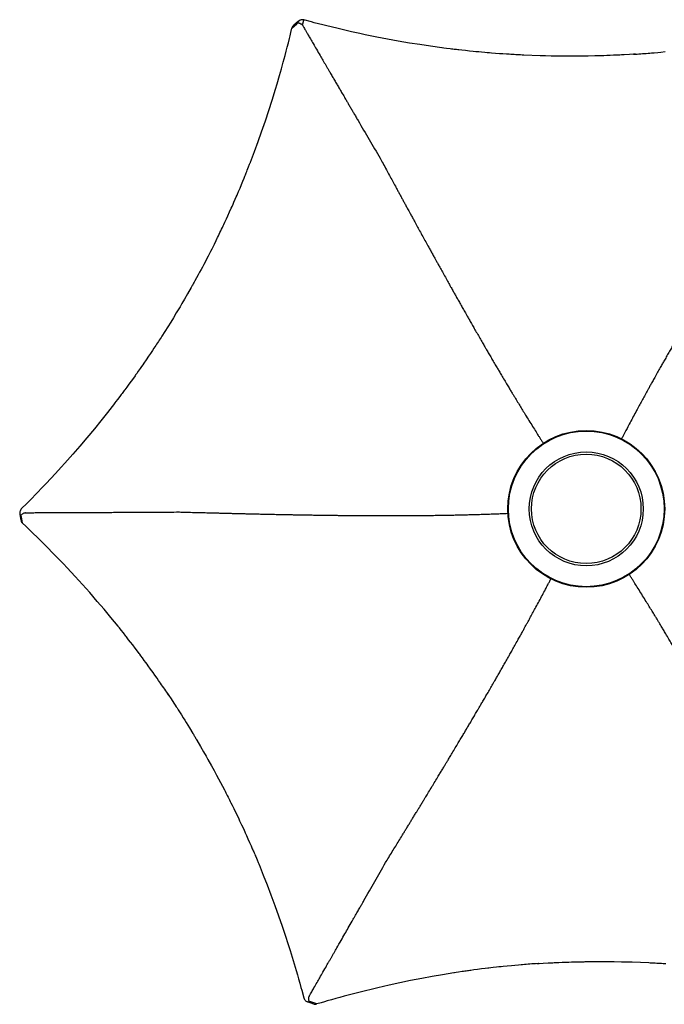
# Model space of a CAD drawing. Extents: x 392 to 2773, y 1013 to 3793.
# Tile 8 of 9: x 392 to 963, y 2915 to 3787. Entities that reach past the tile are written whole.
import ezdxf

# ---------------------------------------------------------------- set-up
doc = ezdxf.new("R2010")
doc.units = 0
doc.header["$LTSCALE"] = 15
doc.linetypes.add('PHANTOM', pattern=[12.7, 6.35, -1.27, 1.27, -1.27, 1.27, -1.27])
doc.layers.get('0').update_dxf_attribs({"linetype": 'CONTINUOUS'})

msp = doc.modelspace()

# ---------------------------------------------------------------- linework, layer by layer
at = {"color": 7, "linetype": 'PHANTOM'}
for p, q in [((632.84, 3779.84), (637.23, 3783.54)), ((632.85, 3779.82), (632.84, 3779.84)), ((394.25, 3341.06), (393.24, 3346.71)), ((394.27, 3341.07), (394.25, 3341.06)), ((654.95, 2915.06), (649.55, 2917.01))]:
    msp.add_line(p, q, dxfattribs=at)
at = {"color": 7, "linetype": 'CONTINUOUS', "flags": 128}
for points in [[(937.27, 3756.78), (935.26, 3756.66), (931.74, 3756.45), (927.14, 3756.2), (924.79, 3756.08), (923.25, 3756.01), (922.01, 3755.95), (920.16, 3755.87), (917.76, 3755.77), (914.83, 3755.65), (911.72, 3755.53), (909.02, 3755.44), (906.72, 3755.37), (904, 3755.3), (901.29, 3755.23), (895.31, 3755.1), (894.53, 3755.09), (893.75, 3755.08), (892.97, 3755.07), (892.19, 3755.06), (891.4, 3755.05), (890.62, 3755.04), (890.36, 3755.03), (889.62, 3755.02), (888.47, 3755.01), (882, 3754.97), (876.67, 3754.98), (872.12, 3755), (868.8, 3755.04), (862.34, 3755.14), (857.4, 3755.25), (852.8, 3755.38), (838.2, 3755.94), (836.77, 3756.01), (835.34, 3756.08), (833.91, 3756.15), (832.47, 3756.23), (831.04, 3756.31), (829.61, 3756.39), (828.18, 3756.47), (826.75, 3756.56), (825.38, 3756.64), (823.03, 3756.79), (819.7, 3757.01), (816.84, 3757.21), (813.03, 3757.49), (809.58, 3757.76), (807.72, 3757.91), (805.71, 3758.08), (803.56, 3758.27), (800.67, 3758.52), (798.42, 3758.73), (796.81, 3758.88), (795.85, 3758.97), (793.33, 3759.22), (790.1, 3759.55), (786.53, 3759.92), (783.41, 3760.26), (780.63, 3760.57), (779.66, 3760.69), (778.65, 3760.8), (777.61, 3760.92), (776.52, 3761.05), (775.4, 3761.19), (774.25, 3761.33), (773.06, 3761.47), (769.82, 3761.88), (767.49, 3762.17), (766.05, 3762.36), (765.66, 3762.41), (765.56, 3762.43), (765.52, 3762.43), (765.51, 3762.43), (765.51, 3762.43), (765.51, 3762.43), (765.51, 3762.43), (765.5, 3762.43), (765.5, 3762.43), (765.5, 3762.43), (765.5, 3762.43), (765.5, 3762.43), (765.5, 3762.43), (755.55, 3763.8), (746.21, 3765.2), (737.1, 3766.65), (726.97, 3768.38), (717.48, 3770.12), (708.04, 3771.94), (697.83, 3774.03), (692.96, 3775.07), (685.7, 3776.67), (679.62, 3778.05), (673.72, 3779.44), (667.68, 3780.89), (663.78, 3781.85), (660.33, 3782.71), (656.32, 3783.74), (652.66, 3784.68), (650.28, 3785.3), (643.39, 3787.13)], [(565.66, 3591.61), (565.84, 3591.99), (566.98, 3594.32), (567.69, 3595.78), (568.4, 3597.25), (569.1, 3598.72), (569.81, 3600.18), (570.51, 3601.65), (571.2, 3603.13), (571.9, 3604.6), (572.48, 3605.84), (573.48, 3607.97), (574.88, 3610.99), (576.07, 3613.59), (577.65, 3617.06), (579.06, 3620.21), (579.82, 3621.91), (580.63, 3623.74), (581.5, 3625.72), (582.66, 3628.37), (583.56, 3630.45), (584.2, 3631.93), (584.57, 3632.81), (585.57, 3635.13), (586.83, 3638.11), (588.21, 3641.42), (589.4, 3644.31), (590.46, 3646.9), (590.83, 3647.8), (591.21, 3648.74), (591.6, 3649.71), (592.01, 3650.72), (592.43, 3651.76), (592.86, 3652.84), (593.31, 3653.96), (594.5, 3656.98), (595.36, 3659.16), (595.88, 3660.51), (596.02, 3660.88), (596.06, 3660.98), (596.07, 3661.01), (596.08, 3661.02), (596.08, 3661.03), (596.08, 3661.03), (596.08, 3661.03), (596.08, 3661.03), (596.08, 3661.03), (596.08, 3661.03), (596.08, 3661.03), (596.08, 3661.03), (596.08, 3661.03), (599.65, 3670.4), (602.91, 3679.25), (606, 3687.93), (609.33, 3697.62), (612.36, 3706.76), (615.27, 3715.9), (618.33, 3725.86), (619.75, 3730.61), (621.82, 3737.74), (623.51, 3743.73), (625.12, 3749.57), (626.73, 3755.55), (627.75, 3759.42), (628.64, 3762.86), (629.66, 3766.87), (630.57, 3770.53), (631.16, 3772.9), (631.92, 3776.03), (632.84, 3779.84)], [(638.87, 3786.16), (638.36, 3785.73), (634.5, 3782.52)], [(935.52, 3756.67), (935.94, 3756.7), (938.52, 3756.88), (940.15, 3757), (941.77, 3757.12), (943.39, 3757.24), (945.02, 3757.36), (946.64, 3757.49), (948.26, 3757.62), (949.89, 3757.76), (951.25, 3757.87), (953.6, 3758.08), (956.91, 3758.38), (959.75, 3758.64), (963.55, 3759.01)], [(566.44, 3593.18), (565.54, 3591.38), (563.96, 3588.23), (561.87, 3584.12), (560.8, 3582.03), (560.09, 3580.65), (559.53, 3579.55), (558.67, 3577.91), (557.56, 3575.78), (556.2, 3573.18), (554.74, 3570.43), (553.47, 3568.05), (552.38, 3566.02), (551.09, 3563.63), (549.79, 3561.24), (546.91, 3556.01), (546.53, 3555.33), (546.15, 3554.64), (545.77, 3553.96), (545.39, 3553.28), (545.01, 3552.59), (544.62, 3551.91), (544.5, 3551.68), (544.13, 3551.04), (543.57, 3550.04), (540.37, 3544.42), (537.7, 3539.8), (535.4, 3535.87), (533.71, 3533.01), (530.39, 3527.47), (527.83, 3523.25), (525.42, 3519.33), (517.63, 3506.97), (516.85, 3505.76), (516.08, 3504.56), (515.3, 3503.35), (514.51, 3502.15), (513.73, 3500.95), (512.95, 3499.75), (512.16, 3498.55), (511.37, 3497.35), (510.62, 3496.22), (509.31, 3494.26), (507.45, 3491.48), (505.85, 3489.1), (503.7, 3485.94), (501.74, 3483.09), (500.68, 3481.56), (499.53, 3479.9), (498.29, 3478.13), (496.63, 3475.76), (495.32, 3473.91), (494.38, 3472.59), (493.82, 3471.8), (492.35, 3469.75), (490.46, 3467.11), (488.35, 3464.21), (486.49, 3461.67), (484.83, 3459.42), (484.25, 3458.64), (483.64, 3457.82), (483.01, 3456.98), (482.36, 3456.11), (481.69, 3455.21), (480.99, 3454.28), (480.27, 3453.31), (478.3, 3450.72), (476.87, 3448.84), (475.99, 3447.69), (475.76, 3447.38), (475.69, 3447.3), (475.67, 3447.27), (475.66, 3447.26), (475.66, 3447.26), (475.66, 3447.26), (475.66, 3447.26), (475.66, 3447.26), (475.66, 3447.26), (475.66, 3447.26), (475.66, 3447.26), (475.66, 3447.26), (475.66, 3447.26), (469.49, 3439.32), (463.62, 3431.93), (457.8, 3424.77), (451.24, 3416.86), (444.99, 3409.51), (438.69, 3402.25), (431.77, 3394.45), (428.44, 3390.75), (423.43, 3385.26), (419.19, 3380.69), (415.04, 3376.27), (410.77, 3371.77), (407.98, 3368.87), (405.51, 3366.31), (402.62, 3363.35), (399.97, 3360.65), (398.24, 3358.91), (393.1, 3353.74)], [(391.79, 3349.45), (391.91, 3348.8), (392.76, 3343.85)], [(523.67, 3188.77), (523.44, 3189.12), (521.99, 3191.27), (521.07, 3192.62), (520.16, 3193.96), (519.24, 3195.31), (518.32, 3196.65), (517.4, 3197.99), (516.47, 3199.33), (515.54, 3200.67), (514.76, 3201.8), (513.41, 3203.72), (511.5, 3206.44), (509.85, 3208.77), (507.62, 3211.88), (505.61, 3214.68), (504.51, 3216.18), (503.33, 3217.81), (502.06, 3219.54), (500.33, 3221.88), (498.98, 3223.7), (498.02, 3224.99), (497.45, 3225.75), (495.93, 3227.77), (493.98, 3230.36), (491.81, 3233.2), (489.9, 3235.69), (488.19, 3237.9), (487.6, 3238.67), (486.97, 3239.47), (486.33, 3240.29), (485.66, 3241.15), (484.96, 3242.03), (484.25, 3242.95), (483.5, 3243.89), (481.48, 3246.43), (480.02, 3248.27), (479.11, 3249.4), (478.87, 3249.7), (478.8, 3249.79), (478.78, 3249.81), (478.77, 3249.82), (478.77, 3249.83), (478.77, 3249.83), (478.76, 3249.83), (478.76, 3249.83), (478.76, 3249.83), (478.76, 3249.83), (478.76, 3249.83), (478.76, 3249.83), (478.76, 3249.83), (472.43, 3257.61), (466.4, 3264.85), (460.43, 3271.86), (453.7, 3279.6), (447.3, 3286.79), (440.84, 3293.89), (433.75, 3301.51), (430.34, 3305.12), (425.2, 3310.47), (420.86, 3314.93), (416.61, 3319.25), (412.23, 3323.63), (409.39, 3326.45), (406.85, 3328.94), (403.89, 3331.83), (401.18, 3334.45), (399.42, 3336.14), (397.09, 3338.37), (394.25, 3341.06)], [(522.7, 3190.23), (523.81, 3188.56), (525.75, 3185.61), (528.26, 3181.75), (529.54, 3179.78), (530.38, 3178.47), (531.05, 3177.43), (532.04, 3175.87), (533.33, 3173.85), (534.9, 3171.36), (536.55, 3168.73), (537.98, 3166.44), (539.2, 3164.48), (540.62, 3162.16), (542.04, 3159.85), (545.13, 3154.74), (545.53, 3154.06), (545.93, 3153.39), (546.33, 3152.72), (546.74, 3152.05), (547.14, 3151.38), (547.53, 3150.71), (547.67, 3150.48), (548.05, 3149.85), (548.63, 3148.85), (551.9, 3143.27), (554.56, 3138.65), (556.82, 3134.7), (558.45, 3131.81), (561.58, 3126.17), (563.96, 3121.83), (566.15, 3117.78), (572.96, 3104.86), (573.62, 3103.58), (574.27, 3102.31), (574.92, 3101.03), (575.57, 3099.75), (576.22, 3098.47), (576.87, 3097.19), (577.51, 3095.91), (578.16, 3094.63), (578.76, 3093.41), (579.81, 3091.3), (581.29, 3088.3), (582.54, 3085.72), (584.2, 3082.28), (585.7, 3079.16), (586.49, 3077.47), (587.35, 3075.65), (588.27, 3073.69), (589.49, 3071.07), (590.44, 3069.01), (591.11, 3067.54), (591.51, 3066.66), (592.56, 3064.36), (593.89, 3061.4), (595.35, 3058.12), (596.62, 3055.24), (597.74, 3052.68), (598.12, 3051.78), (598.53, 3050.85), (598.94, 3049.89), (599.37, 3048.89), (599.82, 3047.85), (600.27, 3046.78), (600.74, 3045.67), (602.01, 3042.67), (602.92, 3040.5), (603.48, 3039.16), (603.62, 3038.8), (603.67, 3038.7), (603.68, 3038.67), (603.68, 3038.66), (603.69, 3038.66), (603.69, 3038.65), (603.69, 3038.65), (603.69, 3038.65), (603.69, 3038.65), (603.69, 3038.65), (603.69, 3038.65), (603.69, 3038.65), (603.69, 3038.65), (607.48, 3029.35), (610.94, 3020.56), (614.24, 3011.94), (617.8, 3002.31), (621.04, 2993.22), (624.18, 2984.14), (627.48, 2974.24), (629.01, 2969.51), (631.26, 2962.43), (633.1, 2956.47), (634.86, 2950.66), (636.61, 2944.71), (637.73, 2940.85), (638.71, 2937.43), (639.83, 2933.44), (640.84, 2929.8), (641.49, 2927.43), (643.35, 2920.53)], [(851.55, 2950.99), (851.13, 2950.96), (848.54, 2950.78), (846.92, 2950.66), (845.3, 2950.55), (843.67, 2950.42), (842.05, 2950.3), (840.43, 2950.17), (838.8, 2950.04), (837.18, 2949.9), (835.81, 2949.79), (833.47, 2949.58), (830.16, 2949.28), (827.31, 2949.02), (823.51, 2948.65), (820.08, 2948.3), (818.23, 2948.11), (816.23, 2947.89), (814.09, 2947.66), (811.21, 2947.33), (808.95, 2947.08), (807.36, 2946.89), (806.41, 2946.78), (803.9, 2946.47), (800.69, 2946.07), (797.14, 2945.62), (794.03, 2945.21), (791.26, 2944.83), (790.3, 2944.7), (789.3, 2944.56), (788.26, 2944.41), (787.18, 2944.26), (786.07, 2944.1), (784.92, 2943.93), (783.73, 2943.76), (780.52, 2943.29), (778.2, 2942.93), (776.76, 2942.71), (776.38, 2942.66), (776.27, 2942.64), (776.24, 2942.63), (776.22, 2942.63), (776.22, 2942.63), (776.22, 2942.63), (776.22, 2942.63), (776.22, 2942.63), (776.22, 2942.63), (776.22, 2942.63), (776.22, 2942.63), (776.22, 2942.63), (776.22, 2942.63), (766.31, 2941.03), (757.02, 2939.43), (747.97, 2937.77), (737.9, 2935.81), (728.47, 2933.86), (719.1, 2931.82), (708.95, 2929.49), (704.12, 2928.34), (696.92, 2926.57), (690.88, 2925.04), (685.02, 2923.51), (679.04, 2921.91), (675.17, 2920.86), (671.75, 2919.91), (667.77, 2918.79), (664.14, 2917.75), (661.79, 2917.07), (658.7, 2916.17), (654.95, 2915.06)], [(849.8, 2950.88), (851.8, 2951), (855.33, 2951.21), (859.92, 2951.46), (862.27, 2951.58), (863.82, 2951.65), (865.05, 2951.71), (866.91, 2951.79), (869.3, 2951.9), (872.24, 2952.01), (875.35, 2952.13), (878.05, 2952.22), (880.35, 2952.29), (883.06, 2952.37), (885.78, 2952.43), (891.75, 2952.56), (892.53, 2952.57), (893.32, 2952.58), (894.1, 2952.59), (894.88, 2952.61), (895.66, 2952.62), (896.44, 2952.63), (896.71, 2952.63), (897.44, 2952.64), (898.6, 2952.65), (905.06, 2952.69), (910.4, 2952.69), (914.95, 2952.66), (918.27, 2952.62), (924.72, 2952.52), (929.67, 2952.41), (934.26, 2952.28), (948.86, 2951.72), (950.29, 2951.65), (951.73, 2951.58), (953.16, 2951.51), (954.59, 2951.43), (956.02, 2951.35), (957.46, 2951.27), (958.89, 2951.19), (960.32, 2951.1), (961.68, 2951.02), (964.03, 2950.87)], [(646.45, 2917.12), (647.08, 2916.89), (651.79, 2915.16)]]:
    msp.add_lwpolyline(points, dxfattribs=at)
at = {"color": 7, "linetype": 'CONTINUOUS'}
for radius in [69.5, 69, 50.5, 48.5]:
    msp.add_circle((893.53, 3353.83), radius, dxfattribs=at)
for points, knots in [([(643.38, 3787.15), (642.84, 3787.24), (641.83, 3787.41), (640.4, 3787.08), (639.43, 3786.63), (639.01, 3786.24), (638.89, 3786.14)], [0, 0, 0, 0, 0.338241, 0.639284, 0.90303, 1, 1, 1, 1]), ([(634.56, 3782.45), (634.24, 3782.19), (633.39, 3781.52), (633.05, 3780.48), (632.84, 3779.84)], [0, 0, 0, 0, 0.38231, 1, 1, 1, 1]), ([(637.23, 3783.54), (637.29, 3783.75), (637.43, 3784.16), (637.77, 3784.43), (638.27, 3784.54), (638.92, 3784.47), (639.69, 3784.23), (640.53, 3783.83), (641.43, 3783.28), (641.91, 3782.72), (642.15, 3782.44)], [0, 0, 0, 0, 0.124852, 0.250027, 0.375007, 0.500005, 0.625008, 0.749981, 0.87515, 1, 1, 1, 1]), ([(642.15, 3782.44), (642.18, 3782.4), (642.22, 3782.32), (642.27, 3782.24), (642.29, 3782.2), (642.3, 3782.19), (642.3, 3782.18)], [0, 0, 0, 0, 0.50018, 0.846896, 0.947618, 1, 1, 1, 1]), ([(642.3, 3782.18), (642.33, 3782.14), (642.37, 3782.07), (642.42, 3781.99), (642.44, 3781.95)], [0, 0, 0, 0, 0.501117, 1, 1, 1, 1]), ([(642.44, 3781.95), (642.52, 3781.82), (642.82, 3781.3), (643.47, 3780.18), (644.47, 3778.46), (645.79, 3776.21), (647.37, 3773.48), (649.37, 3770.05), (651.8, 3765.89), (654.68, 3760.94), (658.37, 3754.61), (661.33, 3749.53), (663.43, 3745.93), (664.13, 3744.72), (664.85, 3743.5), (665.58, 3742.25), (666.32, 3740.98), (667.48, 3738.98), (669.07, 3736.26), (671.06, 3732.85), (673.02, 3729.49), (674.95, 3726.19), (677.04, 3722.6), (679.14, 3719), (681.06, 3715.71), (682.74, 3712.84), (684.36, 3710.07), (686.04, 3707.19), (687.74, 3704.27), (689.53, 3701.21), (690.8, 3699.03), (691.47, 3697.89)], [0, 0, 0, 0, 0.004613, 0.018191, 0.039761, 0.065643, 0.097839, 0.136349, 0.186976, 0.245523, 0.31199, 0.411854, 0.425953, 0.440289, 0.454862, 0.469672, 0.484718, 0.5, 0.541176, 0.581764, 0.621764, 0.661176, 0.7, 0.750221, 0.790221, 0.817909, 0.853334, 0.89, 0.921425, 0.958566, 1, 1, 1, 1]), ([(691.47, 3697.89), (694.73, 3692.3), (701.25, 3681.14), (707.7, 3670.1), (710.93, 3664.58)], [0, 0, 0, 0, 0.5, 1, 1, 1, 1]), ([(1071.31, 3667.29), (1070.37, 3665.76), (1068.36, 3662.48), (1065.36, 3657.58), (1062.32, 3652.62), (1059.41, 3647.86), (1056.95, 3643.83), (1054.89, 3640.48), (1053.21, 3637.72), (1051.49, 3634.92), (1050.08, 3632.61), (1048.98, 3630.8), (1048.17, 3629.47), (1047.32, 3628.09), (1046.45, 3626.66), (1045.57, 3625.21), (1044.65, 3623.7), (1043.57, 3621.95), (1042.22, 3619.72), (1040.56, 3617), (1038.81, 3614.14), (1037.18, 3611.45), (1035.78, 3609.15), (1034.47, 3607), (1032.63, 3603.97), (1030.25, 3600.05), (1027.37, 3595.3), (1024.86, 3591.14), (1022.63, 3587.44), (1020.73, 3584.29), (1019.02, 3581.46), (1017.44, 3578.83), (1015.87, 3576.22), (1013.91, 3572.96), (1011.54, 3569.01), (1008.93, 3564.64), (1006.37, 3560.35), (1004.07, 3556.48), (1002.03, 3553.06), (1000.18, 3549.94), (998.34, 3546.84), (996.74, 3544.14), (995.37, 3541.81), (994.29, 3539.98), (993.19, 3538.11), (992.07, 3536.22), (990.95, 3534.3), (989.67, 3532.13), (988.18, 3529.59), (986.41, 3526.58), (984.45, 3523.21), (982.26, 3519.46), (979.91, 3515.41), (977.46, 3511.19), (975.16, 3507.2), (973.17, 3503.75), (971.32, 3500.53), (969.41, 3497.19), (967.26, 3493.42), (965.02, 3489.49), (962.95, 3485.83), (960.96, 3482.32), (958.98, 3478.8), (956.68, 3474.71), (954.38, 3470.59), (952.25, 3466.77), (950.47, 3463.56), (948.9, 3460.72), (947.55, 3458.27), (946.3, 3455.99), (944.73, 3453.13), (942.77, 3449.54), (940.44, 3445.25), (937.9, 3440.56), (935.2, 3435.53), (932.4, 3430.28), (930.21, 3426.16), (928.6, 3423.09), (927.42, 3420.85), (926.15, 3418.43), (925.24, 3416.69), (924.79, 3415.81), (924.77, 3415.79)], [0, 0, 0, 0, 0.016551, 0.035517, 0.053211, 0.070508, 0.087448, 0.097208, 0.107282, 0.11767, 0.128021, 0.132714, 0.137598, 0.142674, 0.147941, 0.1534, 0.158649, 0.164638, 0.172861, 0.183317, 0.194862, 0.204706, 0.213264, 0.220534, 0.228746, 0.24708, 0.264535, 0.282247, 0.294075, 0.306336, 0.318023, 0.326296, 0.336229, 0.34782, 0.363611, 0.381568, 0.398171, 0.41311, 0.426384, 0.437993, 0.449478, 0.462596, 0.469652, 0.476835, 0.484145, 0.491582, 0.499146, 0.506837, 0.51733, 0.529281, 0.542689, 0.557554, 0.574228, 0.591339, 0.608545, 0.62255, 0.633352, 0.647911, 0.663517, 0.679739, 0.696577, 0.7089, 0.723565, 0.740713, 0.760344, 0.775631, 0.789331, 0.801445, 0.811972, 0.820912, 0.830913, 0.84897, 0.867698, 0.887097, 0.910758, 0.934418, 0.9574, 0.966449, 0.976136, 0.987884, 0.999669, 1, 1, 1, 1]), ([(710.96, 3664.52), (711.81, 3662.94), (713.65, 3659.56), (716.39, 3654.51), (719.17, 3649.4), (721.84, 3644.5), (724.09, 3640.35), (725.97, 3636.9), (727.51, 3634.06), (729.08, 3631.17), (730.38, 3628.79), (731.39, 3626.93), (732.14, 3625.57), (732.91, 3624.15), (733.72, 3622.67), (734.53, 3621.19), (735.37, 3619.63), (736.36, 3617.83), (737.61, 3615.54), (739.13, 3612.74), (740.74, 3609.8), (742.25, 3607.04), (743.54, 3604.68), (744.75, 3602.47), (746.45, 3599.37), (748.66, 3595.35), (751.34, 3590.47), (753.68, 3586.21), (755.77, 3582.44), (757.55, 3579.21), (759.15, 3576.32), (760.63, 3573.64), (762.1, 3570.98), (763.95, 3567.65), (766.19, 3563.62), (768.67, 3559.17), (771.1, 3554.81), (773.3, 3550.88), (775.25, 3547.41), (777.02, 3544.24), (778.79, 3541.1), (780.33, 3538.37), (781.66, 3536.01), (782.7, 3534.16), (783.77, 3532.28), (784.85, 3530.37), (785.94, 3528.43), (787.19, 3526.24), (788.64, 3523.68), (790.37, 3520.64), (792.3, 3517.25), (794.46, 3513.48), (796.79, 3509.42), (799.22, 3505.19), (801.52, 3501.21), (803.52, 3497.76), (805.38, 3494.55), (807.32, 3491.22), (809.51, 3487.47), (811.79, 3483.57), (813.92, 3479.95), (815.97, 3476.47), (818.03, 3472.99), (820.42, 3468.96), (822.84, 3464.91), (825.08, 3461.16), (826.98, 3458), (828.65, 3455.23), (830.1, 3452.83), (831.44, 3450.61), (833.13, 3447.82), (835.27, 3444.32), (837.82, 3440.16), (840.61, 3435.62), (843.61, 3430.77), (846.76, 3425.72), (849.23, 3421.76), (851.08, 3418.82), (852.43, 3416.69), (853.9, 3414.37), (854.96, 3412.7), (855.5, 3411.85), (855.53, 3411.81)], [0, 0, 0, 0, 0.0165471, 0.0355081, 0.0531987, 0.0704916, 0.0874275, 0.097185, 0.1072565, 0.1176416, 0.1279902, 0.132682, 0.1375652, 0.1426399, 0.147906, 0.1533635, 0.1586108, 0.1645984, 0.1728194, 0.1832736, 0.1948151, 0.2046576, 0.213213, 0.2204815, 0.228692, 0.2470207, 0.2644717, 0.2821802, 0.2940052, 0.3062628, 0.3179472, 0.3262187, 0.3361486, 0.3477371, 0.3635244, 0.3814767, 0.3980766, 0.4130119, 0.4262826, 0.4378883, 0.4493708, 0.4624855, 0.4695398, 0.4767212, 0.4840295, 0.4914648, 0.4990271, 0.5067162, 0.5172068, 0.5291546, 0.5425595, 0.5574212, 0.5740911, 0.5911979, 0.6084003, 0.6224013, 0.6332014, 0.6477571, 0.6633588, 0.6795769, 0.6964113, 0.7087308, 0.7233922, 0.7405361, 0.7601626, 0.7754462, 0.7891434, 0.8012542, 0.8117786, 0.8207164, 0.8307155, 0.8487675, 0.8674909, 0.8868854, 0.9105412, 0.9341958, 0.9571723, 0.9662183, 0.9759036, 0.9876489, 0.9994307, 1, 1, 1, 1]), ([(393.19, 3353.85), (392.84, 3353.43), (392.19, 3352.64), (391.76, 3351.24), (391.67, 3350.17), (391.79, 3349.61), (391.82, 3349.46)], [0, 0, 0, 0, 0.338241, 0.639284, 0.90303, 1, 1, 1, 1]), ([(397.22, 3350.44), (397.39, 3350.44), (398.01, 3350.44), (399.35, 3350.44), (401.89, 3350.45), (405.78, 3350.47), (410.6, 3350.49), (415.97, 3350.51), (421.68, 3350.53), (426.52, 3350.55), (430.27, 3350.57), (432.7, 3350.58), (435.22, 3350.59), (437.83, 3350.6), (440.52, 3350.61), (443.29, 3350.62), (447.7, 3350.64), (453.44, 3350.67), (460.24, 3350.7), (466.77, 3350.73), (472.06, 3350.75), (476.19, 3350.77), (479.09, 3350.79), (482.33, 3350.8), (485.96, 3350.82), (489.49, 3350.84), (492.32, 3350.85), (493.9, 3350.86), (494.54, 3350.86)], [0, 0, 0, 0, 0.005008, 0.01908, 0.041025, 0.082532, 0.138034, 0.188602, 0.246973, 0.313146, 0.337186, 0.36211, 0.387918, 0.414612, 0.44219, 0.470653, 0.500001, 0.578161, 0.647533, 0.71, 0.78, 0.811429, 0.837984, 0.870114, 0.91191, 0.950737, 0.980101, 1, 1, 1, 1]), ([(494.54, 3350.86), (501, 3350.9), (513.93, 3350.96), (526.72, 3351.03), (533.11, 3351.07)], [0, 0, 0, 0, 0.5, 1, 1, 1, 1]), ([(533.12, 3351.06), (534.91, 3351.01), (538.76, 3350.91), (544.5, 3350.76), (550.32, 3350.61), (555.9, 3350.47), (560.62, 3350.35), (564.55, 3350.25), (567.78, 3350.17), (571.07, 3350.09), (573.78, 3350.02), (575.9, 3349.97), (577.46, 3349.93), (579.07, 3349.89), (580.75, 3349.85), (582.45, 3349.8), (584.22, 3349.76), (586.28, 3349.71), (588.88, 3349.65), (592.06, 3349.57), (595.41, 3349.49), (598.57, 3349.42), (601.26, 3349.36), (603.78, 3349.3), (607.32, 3349.22), (611.91, 3349.12), (617.46, 3349.01), (622.33, 3348.91), (626.64, 3348.82), (630.33, 3348.75), (633.64, 3348.69), (636.7, 3348.64), (639.75, 3348.58), (643.55, 3348.52), (648.16, 3348.44), (653.25, 3348.36), (658.25, 3348.29), (662.75, 3348.23), (666.74, 3348.18), (670.37, 3348.13), (673.97, 3348.09), (677.11, 3348.06), (679.82, 3348.03), (681.95, 3348.01), (684.11, 3347.99), (686.3, 3347.97), (688.53, 3347.96), (691.05, 3347.94), (694, 3347.92), (697.49, 3347.89), (701.39, 3347.87), (705.73, 3347.86), (710.41, 3347.84), (715.29, 3347.84), (719.9, 3347.83), (723.88, 3347.84), (727.59, 3347.85), (731.44, 3347.86), (735.78, 3347.88), (740.31, 3347.91), (744.51, 3347.94), (748.54, 3347.98), (752.59, 3348.02), (757.27, 3348.08), (761.99, 3348.14), (766.36, 3348.21), (770.04, 3348.28), (773.28, 3348.34), (776.08, 3348.39), (778.68, 3348.45), (781.94, 3348.52), (786.03, 3348.62), (790.91, 3348.74), (796.24, 3348.89), (801.94, 3349.06), (807.89, 3349.26), (812.55, 3349.43), (816.02, 3349.57), (818.55, 3349.67), (821.28, 3349.78), (823.21, 3349.86), (824.17, 3349.9)], [0, 0, 0, 0, 0.016522, 0.035507, 0.053205, 0.070529, 0.087468, 0.097228, 0.107302, 0.11769, 0.128076, 0.132766, 0.137647, 0.14272, 0.147985, 0.153441, 0.15877, 0.164726, 0.172918, 0.183345, 0.194912, 0.204782, 0.213363, 0.220655, 0.228845, 0.247185, 0.264659, 0.282376, 0.294207, 0.306472, 0.3182, 0.326467, 0.336395, 0.347984, 0.363774, 0.381738, 0.398357, 0.41331, 0.426596, 0.438216, 0.449703, 0.462828, 0.469888, 0.477075, 0.484389, 0.49183, 0.499398, 0.507094, 0.517589, 0.529541, 0.542951, 0.557819, 0.574495, 0.591609, 0.608818, 0.622825, 0.633629, 0.64819, 0.663798, 0.680023, 0.696864, 0.709188, 0.723855, 0.741006, 0.76064, 0.77593, 0.789633, 0.801748, 0.812277, 0.821218, 0.831221, 0.84928, 0.868011, 0.887413, 0.911078, 0.934742, 0.957728, 0.966777, 0.976467, 0.988216, 1, 1, 1, 1]), ([(393.24, 3346.71), (393.1, 3346.88), (392.8, 3347.21), (392.74, 3347.64), (392.89, 3348.12), (393.28, 3348.64), (393.87, 3349.2), (394.65, 3349.72), (395.57, 3350.23), (396.29, 3350.37), (396.66, 3350.43)], [0, 0, 0, 0, 0.124852, 0.250027, 0.375007, 0.500005, 0.625008, 0.749981, 0.87515, 1, 1, 1, 1]), ([(392.85, 3343.87), (392.91, 3343.46), (393.07, 3342.39), (393.8, 3341.57), (394.25, 3341.06)], [0, 0, 0, 0, 0.38231, 1, 1, 1, 1]), ([(396.95, 3350.44), (396.91, 3350.44), (396.81, 3350.44), (396.71, 3350.43), (396.66, 3350.43)], [0, 0, 0, 0, 0.499816, 1, 1, 1, 1]), ([(396.95, 3350.44), (397, 3350.44), (397.09, 3350.44), (397.18, 3350.44), (397.22, 3350.44)], [0, 0, 0, 0, 0.501117, 1, 1, 1, 1]), ([(715.73, 3040.32), (716.66, 3041.85), (718.67, 3045.13), (721.67, 3050.03), (724.71, 3054.99), (727.63, 3059.75), (730.09, 3063.78), (732.14, 3067.14), (733.83, 3069.89), (735.54, 3072.7), (736.96, 3075.01), (738.06, 3076.82), (738.88, 3078.15), (739.72, 3079.53), (740.59, 3080.96), (741.48, 3082.41), (742.4, 3083.92), (743.47, 3085.68), (744.83, 3087.9), (746.48, 3090.62), (748.23, 3093.48), (749.87, 3096.18), (751.27, 3098.48), (752.58, 3100.64), (754.41, 3103.66), (756.79, 3107.58), (759.68, 3112.34), (762.19, 3116.5), (764.42, 3120.19), (766.33, 3123.35), (768.04, 3126.19), (769.62, 3128.81), (771.18, 3131.42), (773.14, 3134.68), (775.51, 3138.63), (778.13, 3143.01), (780.69, 3147.3), (782.99, 3151.17), (785.03, 3154.59), (786.88, 3157.72), (788.72, 3160.82), (790.32, 3163.52), (791.7, 3165.85), (792.78, 3167.68), (793.88, 3169.54), (794.99, 3171.44), (796.12, 3173.36), (797.4, 3175.53), (798.89, 3178.07), (800.65, 3181.08), (802.62, 3184.45), (804.81, 3188.21), (807.16, 3192.25), (809.61, 3196.47), (811.91, 3200.46), (813.89, 3203.91), (815.74, 3207.13), (817.66, 3210.47), (819.81, 3214.24), (822.05, 3218.17), (824.12, 3221.83), (826.1, 3225.34), (828.09, 3228.86), (830.38, 3232.95), (832.68, 3237.07), (834.81, 3240.89), (836.6, 3244.11), (838.16, 3246.94), (839.51, 3249.39), (840.77, 3251.67), (842.33, 3254.53), (844.3, 3258.12), (846.63, 3262.41), (849.17, 3267.1), (851.87, 3272.13), (854.67, 3277.38), (856.85, 3281.5), (858.47, 3284.57), (859.65, 3286.81), (860.92, 3289.23), (861.83, 3290.98), (862.29, 3291.87), (862.31, 3291.91)], [0, 0, 0, 0, 0.016513, 0.035489, 0.053178, 0.070493, 0.087423, 0.097178, 0.107247, 0.117631, 0.128011, 0.132698, 0.137577, 0.142648, 0.14791, 0.153363, 0.158689, 0.164642, 0.17283, 0.183252, 0.194813, 0.204678, 0.213254, 0.220543, 0.228729, 0.24706, 0.264524, 0.282233, 0.294058, 0.306316, 0.318038, 0.326301, 0.336224, 0.347807, 0.363589, 0.381544, 0.398155, 0.4131, 0.42638, 0.437993, 0.449475, 0.462593, 0.469649, 0.476832, 0.484143, 0.49158, 0.499145, 0.506836, 0.517326, 0.529272, 0.542675, 0.557536, 0.574204, 0.591308, 0.608509, 0.622508, 0.633307, 0.647861, 0.663461, 0.679677, 0.69651, 0.708828, 0.723488, 0.74063, 0.760254, 0.775536, 0.789231, 0.801341, 0.811864, 0.820801, 0.830799, 0.848849, 0.86757, 0.886962, 0.910615, 0.934267, 0.957241, 0.966286, 0.97597, 0.987714, 0.999495, 1, 1, 1, 1]), ([(1076.14, 3043.09), (1075.28, 3044.66), (1073.45, 3048.04), (1070.7, 3053.09), (1067.92, 3058.21), (1065.26, 3063.11), (1063, 3067.26), (1061.12, 3070.72), (1059.58, 3073.55), (1058.01, 3076.44), (1056.71, 3078.82), (1055.69, 3080.69), (1054.95, 3082.05), (1054.18, 3083.47), (1053.37, 3084.94), (1052.56, 3086.44), (1051.71, 3087.99), (1050.73, 3089.8), (1049.48, 3092.08), (1047.96, 3094.88), (1046.35, 3097.82), (1044.83, 3100.59), (1043.54, 3102.95), (1042.33, 3105.16), (1040.63, 3108.26), (1038.42, 3112.29), (1035.74, 3117.16), (1033.4, 3121.42), (1031.31, 3125.2), (1029.53, 3128.43), (1027.93, 3131.33), (1026.45, 3134.01), (1024.97, 3136.67), (1023.13, 3139.99), (1020.89, 3144.02), (1018.41, 3148.48), (1015.97, 3152.84), (1013.77, 3156.77), (1011.83, 3160.25), (1010.05, 3163.41), (1008.28, 3166.55), (1006.74, 3169.29), (1005.41, 3171.65), (1004.36, 3173.5), (1003.3, 3175.38), (1002.22, 3177.29), (1001.12, 3179.23), (999.88, 3181.42), (998.42, 3183.98), (996.7, 3187.02), (994.76, 3190.41), (992.61, 3194.18), (990.28, 3198.24), (987.84, 3202.47), (985.54, 3206.45), (983.55, 3209.9), (981.68, 3213.11), (979.75, 3216.44), (977.56, 3220.19), (975.27, 3224.09), (973.14, 3227.71), (971.1, 3231.19), (969.04, 3234.67), (966.64, 3238.7), (964.23, 3242.75), (961.98, 3246.51), (960.09, 3249.66), (958.42, 3252.43), (956.97, 3254.83), (955.62, 3257.06), (953.93, 3259.84), (951.8, 3263.34), (949.25, 3267.5), (946.46, 3272.04), (943.46, 3276.89), (940.31, 3281.95), (937.83, 3285.9), (935.98, 3288.84), (934.63, 3290.97), (933.17, 3293.29), (932.11, 3294.96), (931.56, 3295.81), (931.54, 3295.85)], [0, 0, 0, 0, 0.016512, 0.035487, 0.053174, 0.070488, 0.087417, 0.097171, 0.10724, 0.117622, 0.128002, 0.132689, 0.137567, 0.142637, 0.147899, 0.153352, 0.158678, 0.16463, 0.172817, 0.183239, 0.194799, 0.204663, 0.213238, 0.220527, 0.228712, 0.247042, 0.264505, 0.282212, 0.294036, 0.306294, 0.318015, 0.326278, 0.3362, 0.347781, 0.363562, 0.381516, 0.398126, 0.41307, 0.426348, 0.437961, 0.449442, 0.462559, 0.469615, 0.476797, 0.484107, 0.491544, 0.499108, 0.506799, 0.517288, 0.529233, 0.542636, 0.557495, 0.574161, 0.591265, 0.608464, 0.622463, 0.633261, 0.647814, 0.663412, 0.679627, 0.696459, 0.708776, 0.723435, 0.740575, 0.760198, 0.775479, 0.789174, 0.801282, 0.811804, 0.820741, 0.830738, 0.848786, 0.867506, 0.886897, 0.910549, 0.934199, 0.957171, 0.966215, 0.975899, 0.987642, 0.999422, 1, 1, 1, 1]), ([(696.6, 3006.81), (699.81, 3012.42), (706.22, 3023.65), (712.55, 3034.76), (715.72, 3040.32)], [0, 0, 0, 0, 0.5, 1, 1, 1, 1]), ([(648.32, 2922.32), (648.4, 2922.46), (648.71, 2923), (649.38, 2924.17), (650.64, 2926.37), (652.57, 2929.74), (654.96, 2933.93), (657.63, 2938.59), (660.46, 2943.54), (662.87, 2947.75), (664.73, 2951), (665.94, 2953.11), (667.19, 2955.3), (668.48, 2957.56), (669.81, 2959.9), (671.19, 2962.3), (673.38, 2966.14), (676.23, 2971.12), (679.6, 2977.02), (682.84, 2982.69), (685.46, 2987.29), (687.51, 2990.87), (688.95, 2993.39), (690.55, 2996.2), (692.35, 2999.35), (694.1, 3002.42), (695.51, 3004.88), (696.29, 3006.25), (696.6, 3006.81)], [0, 0, 0, 0, 0.005008, 0.01908, 0.041025, 0.082532, 0.138034, 0.188602, 0.246973, 0.313146, 0.337186, 0.362109, 0.387918, 0.414612, 0.44219, 0.470653, 0.500001, 0.578135, 0.647509, 0.71, 0.78, 0.811429, 0.837986, 0.870115, 0.91191, 0.950737, 0.980101, 1, 1, 1, 1]), ([(643.35, 2920.53), (643.54, 2920.02), (643.89, 2919.05), (644.89, 2917.99), (645.77, 2917.37), (646.32, 2917.2), (646.46, 2917.15)], [0, 0, 0, 0, 0.338241, 0.639284, 0.90303, 1, 1, 1, 1]), ([(649.55, 2917.01), (649.33, 2916.96), (648.9, 2916.87), (648.5, 2917.04), (648.15, 2917.41), (647.9, 2918.01), (647.71, 2918.79), (647.65, 2919.73), (647.67, 2920.78), (647.91, 2921.48), (648.04, 2921.83)], [0, 0, 0, 0, 0.124852, 0.250027, 0.375007, 0.500005, 0.625008, 0.749981, 0.87515, 1, 1, 1, 1]), ([(648.18, 2922.08), (648.16, 2922.04), (648.11, 2921.95), (648.06, 2921.87), (648.04, 2921.83)], [0, 0, 0, 0, 0.499816, 1, 1, 1, 1]), ([(648.18, 2922.08), (648.21, 2922.12), (648.25, 2922.2), (648.3, 2922.28), (648.32, 2922.32)], [0, 0, 0, 0, 0.501117, 1, 1, 1, 1]), ([(651.82, 2915.25), (652.21, 2915.09), (653.21, 2914.69), (654.29, 2914.92), (654.95, 2915.06)], [0, 0, 0, 0, 0.38231, 1, 1, 1, 1])]:
    msp.add_open_spline(points, degree=3, knots=knots, dxfattribs=at)
at = {"color": 7, "linetype": 'PHANTOM'}
for points, knots in [([(642.15, 3782.44), (642.34, 3783.09), (642.71, 3784.39), (643.13, 3785.94), (643.33, 3786.78), (643.38, 3787.03), (643.39, 3787.1), (643.39, 3787.14), (643.38, 3787.14), (643.38, 3787.15)], [0, 0, 0, 0, 0.249717, 0.499454, 0.74919, 0.874537, 0.889126, 0.915212, 1, 1, 1, 1]), ([(638.89, 3786.14), (638.73, 3786.01), (638.15, 3785.54), (637.57, 3784.63), (637.32, 3783.82), (637.23, 3783.54)], [0, 0, 0, 0, 0.1965102, 0.7116408, 1, 1, 1, 1]), ([(391.82, 3349.46), (391.85, 3349.26), (391.97, 3348.52), (392.47, 3347.56), (393.04, 3346.94), (393.24, 3346.71)], [0, 0, 0, 0, 0.19651, 0.711641, 1, 1, 1, 1]), ([(646.46, 2917.15), (646.65, 2917.08), (647.35, 2916.81), (648.43, 2916.76), (649.26, 2916.94), (649.55, 2917.01)], [0, 0, 0, 0, 0.19651, 0.711641, 1, 1, 1, 1])]:
    msp.add_open_spline(points, degree=3, knots=knots, dxfattribs=at)

doc.saveas('drawing.dxf')
